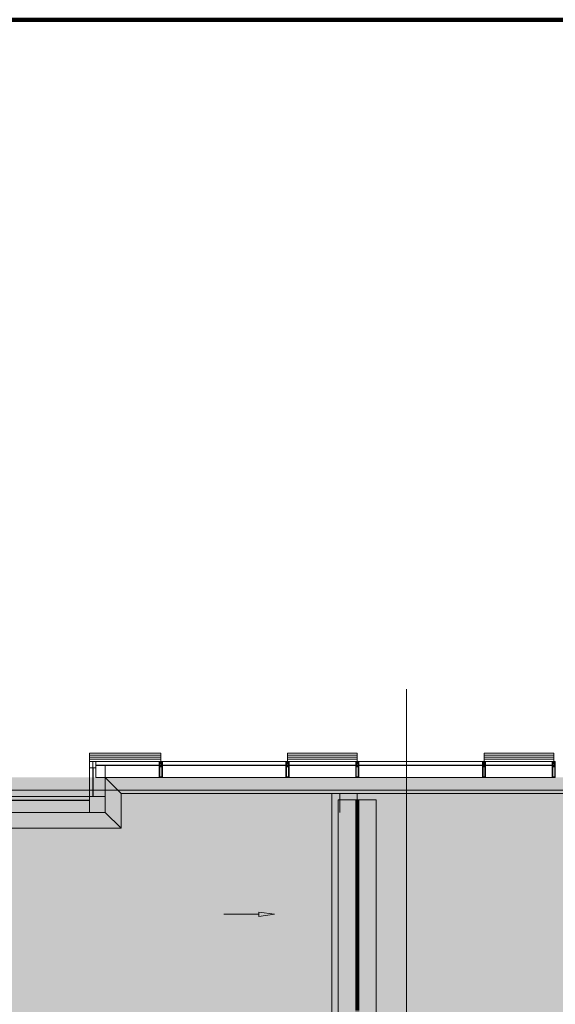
# Model space of a CAD drawing. Header units: millimetres. Extents: x -521669 to 178656, y -69521 to 500758.
# Tile 222 of 256: x -175204 to -166753, y 485238 to 500758. Entities that reach past the tile are written whole.
import ezdxf

# ---------------------------------------------------------------- set-up
doc = ezdxf.new("R2010")
doc.units = ezdxf.units.MM
doc.linetypes.add('-D1d1-15x02', pattern=[19, 15, -2, 0, -2])
doc.layers.get('Defpoints').update_dxf_attribs({"color": 31})
for name, color, linetype, lineweight in [('_0', 7, 'Continuous', 13), ('A-DETL', 7, 'Continuous', 5), ('A-DETL-GENF', 7, 'Continuous', 5), ('A-DETL-MBND', 7, 'Continuous', 9), ('A-GLAZ-CURT', 8, 'Continuous', 5), ('A-GLAZ-CWMG', 8, 'Continuous', 5), ('A-ROOF', 8, 'Continuous', 5), ('S-GRID', 7, 'Continuous', 5), ('Балясины', 7, 'Continuous', 5), ('Ограждение', 7, 'Continuous', 5), ('Поручни', 7, 'Continuous', 5)]:
    doc.layers.add(name, color=color, linetype=linetype, lineweight=lineweight)

# ---------------------------------------------------------------- blocks, each defined once
blk = doc.blocks.new('Quad Corner Mullion - Q_0_100_-50-5149277-50_AS_M_L34')
at = {"layer": 'A-GLAZ-CWMG', "lineweight": 9}
for p, q in [((0, 100), (-100, 100)), ((-100, 100), (-100, 0)), ((-100, 0), (0, 0)), ((0, 0), (0, 100))]:
    blk.add_line(p, q, dxfattribs=at)
blk = doc.blocks.new('System Panel - A_PAN_Glass-5149342-50_AS_M_L34')
at = {"layer": 'A-GLAZ-CURT'}
for p, q in [((500, 0), (-500, 0)), ((-500, 0), (-500, -55)), ((500, -55), (500, 0)), ((-500, -55), (500, -55))]:
    blk.add_line(p, q, dxfattribs=at)
blk = doc.blocks.new('Rectangular Mullion - R_InvisibleFrame_50Wx250H-4028523-50_AS_M_L34')
at = {"layer": 'A-GLAZ-CWMG'}
for p, q in [((18250, 29640), (19250, 29640)), ((18250, 29450), (18250, 29600)), ((18250, 29450), (19250, 29450))]:
    blk.add_line(p, q, dxfattribs=at)
blk = doc.blocks.new('System Panel - A_PAN_Glass-5149421-50_AS_M_L34')
at = {"layer": 'A-GLAZ-CURT'}
for p, q in [((875, 0), (-875, 0)), ((-875, 0), (-875, -55)), ((875, -55), (875, 0)), ((-875, -55), (875, -55))]:
    blk.add_line(p, q, dxfattribs=at)
blk = doc.blocks.new('Rectangular Mullion - R_InvisibleFrame_50Wx250H-4596633-50_AS_M_L34')
at = {"layer": 'A-GLAZ-CWMG'}
for p, q in [((16400, 29090), (18150, 29090)), ((16400, 28900), (18150, 28900))]:
    blk.add_line(p, q, dxfattribs=at)
blk = doc.blocks.new('Quad Corner Mullion - Q_0_250_-125-5149372-50_AS_M_L34')
at = {"layer": 'A-GLAZ-CWMG', "lineweight": 9}
for p, q in [((250, 250), (0, 250)), ((0, 250), (0, 0)), ((250, 0), (250, 250)), ((0, 0), (250, 0))]:
    blk.add_line(p, q, dxfattribs=at)
blk = doc.blocks.new('System Panel - A_PAN_Glass-5149373-50_AS_M_L34')
at = {"layer": 'A-GLAZ-CURT'}
for p, q in [((275, 0), (-275, 0)), ((-275, 0), (-275, -55)), ((275, -55), (275, 0)), ((-275, -55), (275, -55))]:
    blk.add_line(p, q, dxfattribs=at)
blk = doc.blocks.new('Rectangular Mullion - R_InvisibleFrame_50Wx250H-4028524-50_AS_M_L34')
at = {"layer": 'A-GLAZ-CWMG'}
for p, q in [((18400, 29150), (18400, 29645)), ((18210, 29150), (18210, 29600))]:
    blk.add_line(p, q, dxfattribs=at)
blk = doc.blocks.new('System Panel - A_PAN_Glass-5149341-50_AS_M_L34')
at = {"layer": 'A-GLAZ-CURT'}
for p, q in [((975, 0), (-975, 0)), ((-975, 0), (-975, -55)), ((975, -55), (975, 0)), ((-975, -55), (975, -55))]:
    blk.add_line(p, q, dxfattribs=at)
blk = doc.blocks.new('Rectangular Mullion - R_InvisibleFrame_50Wx250H-4028597-50_AS_M_L34')
at = {"layer": 'A-GLAZ-CWMG'}
for p, q in [((19300, 29640), (21250, 29640)), ((19300, 29450), (21250, 29450))]:
    blk.add_line(p, q, dxfattribs=at)
blk = doc.blocks.new('Rectangular Mullion - 50Wx250H-2623690-50_AS_M_L34')
at = {"layer": 'A-DETL-GENF'}
for p, q in [((-25, 65), (-25, 250)), ((-25, 250), (0, 250)), ((-23, 237), (0, 237)), ((-23, 237), (-23, 74)), ((-15, 84), (-15, 237)), ((25, 250), (0, 250)), ((23, 237), (0, 237)), ((15, 84), (15, 237)), ((23, 237), (23, 74)), ((25, 65), (25, 250)), ((-14, 65), (-25, 65)), ((-24, 15), (-25, 14)), ((-25, 0), (-25, 14)), ((-22, 17), (-24, 17)), ((-24, 17), (-24, 15)), ((-23, 11), (-24, 15)), ((-23, 11), (-24, 10)), ((-24, 1), (-24, 10)), ((-24, 1), (-12, 1)), ((0, 84), (-23, 84)), ((-1, 74), (-23, 74)), ((-23, 10), (-22, 8)), ((-22, 17), (-22, 16)), ((-22, 16), (-21, 16)), ((-22, 8), (-22, 4)), ((-21, 4), (-22, 4)), ((-19, 18), (-21, 16)), ((-21, 4), (-21, 6)), ((-21, 6), (-14, 6)), ((-18, 17), (-19, 18)), ((-7, 17), (-18, 17)), ((-14, 71), (-14, 65)), ((-10, 71), (-14, 71)), ((-14, 6), (-14, 4)), ((-13, 4), (-14, 4)), ((-13, 8), (-11, 11)), ((-13, 8), (-12, 7)), ((-13, 4), (-12, 7)), ((-12, 9), (-12, 15)), ((-12, 15), (0, 15)), ((-12, 1), (-12, 7)), ((-10, 11), (-11, 11)), ((-10, 53), (-10, 71)), ((-9, 53), (-10, 53)), ((-10, 53), (-10, 17)), ((-10, 17), (-8, 17)), ((-10, 1), (-10, 11)), ((-5, 1), (-10, 1)), ((-9, 53), (-7, 55)), ((-9, 18), (-9, 23)), ((-8, 18), (-9, 18)), ((-9, 23), (-2, 30)), ((-8, 17), (-8, 18)), ((-7, 65), (-6, 67)), ((-7, 65), (-7, 55)), ((-7, 18), (-7, 17)), ((-3, 18), (-7, 18)), ((-4, 67), (-6, 67)), ((0, 8), (-5, 8)), ((-5, 1), (-5, 8)), ((-4, 67), (-3, 65)), ((-3, 65), (-3, 55)), ((-1, 53), (-3, 55)), ((-3, 18), (-3, 17)), ((-3, 17), (0, 17)), ((-2, 30), (0, 30)), ((0, 53), (-1, 53)), ((0, 84), (23, 84)), ((0, 53), (1, 53)), ((2, 30), (0, 30)), ((3, 17), (0, 17)), ((0, 15), (0, 17)), ((0, 15), (0, 17)), ((12, 15), (0, 15)), ((0, 0), (0, 8)), ((0, 8), (5, 8)), ((0, 0), (0, 8)), ((1, 74), (23, 74)), ((1, 53), (3, 55)), ((8, 23), (2, 30)), ((4, 67), (3, 65)), ((3, 65), (3, 55)), ((3, 18), (3, 17)), ((3, 18), (7, 18)), ((4, 67), (6, 67)), ((5, 1), (5, 8)), ((5, 1), (10, 1)), ((7, 65), (6, 67)), ((7, 65), (7, 55)), ((9, 53), (7, 55)), ((7, 18), (7, 17)), ((7, 17), (18, 17)), ((8, 18), (8, 18)), ((8, 17), (8, 18)), ((10, 17), (8, 17)), ((9, 53), (10, 53)), ((8, 18), (8, 23)), ((10, 71), (14, 71)), ((10, 53), (10, 71)), ((10, 53), (10, 17)), ((10, 11), (11, 11)), ((10, 1), (10, 11)), ((13, 8), (11, 11)), ((12, 9), (12, 15)), ((13, 8), (12, 7)), ((13, 4), (12, 7)), ((12, 1), (12, 7)), ((24, 1), (12, 1)), ((13, 4), (14, 4)), ((14, 71), (14, 65)), ((14, 65), (25, 65)), ((21, 6), (14, 6)), ((14, 6), (14, 4)), ((18, 17), (19, 18)), ((19, 18), (21, 16)), ((22, 16), (21, 16)), ((21, 4), (21, 6)), ((21, 4), (22, 4)), ((22, 17), (22, 16)), ((22, 17), (24, 17)), ((23, 10), (22, 8)), ((22, 8), (22, 4)), ((23, 11), (24, 15)), ((23, 11), (24, 10)), ((24, 17), (24, 15)), ((24, 15), (25, 14)), ((24, 1), (24, 10)), ((25, 0), (25, 14)), ((-25, 0), (0, 0)), ((25, 0), (0, 0))]:
    blk.add_line(p, q, dxfattribs=at)
for centre, start, end in [((-1, 73), 360, 90), ((1, 73), 90, 180)]:
    blk.add_arc(centre, 0.5, start, end, dxfattribs=at)
blk = doc.blocks.new('Rectangular Mullion - R_StandardFrame_50Wx250H-3762496-50_AS_M_L34')
at = {"layer": 'A-GLAZ-CWMG', "lineweight": 9}
for p, q in [((-25, 0), (-25, 250)), ((-25, 250), (25, 250)), ((25, 250), (25, 0)), ((25, 0), (-25, 0))]:
    blk.add_line(p, q, dxfattribs=at)
blk = doc.blocks.new('System Panel - A_PAN_Glass-5149273-50_AS_M_L34')
at = {"layer": 'A-GLAZ-CURT'}
for p, q in [((525, 0), (-525, 0)), ((-525, 0), (-525, -55)), ((525, -55), (525, 0)), ((-525, -55), (525, -55))]:
    blk.add_line(p, q, dxfattribs=at)
blk = doc.blocks.new('Rectangular Mullion - R_InvisibleFrame_50Wx250H-4028231-50_AS_M_L34')
at = {"layer": 'A-GLAZ-CWMG'}
for p, q in [((21300, 29640), (22350, 29640)), ((21300, 29450), (22350, 29450))]:
    blk.add_line(p, q, dxfattribs=at)
blk = doc.blocks.new('Ограждение - Ограждение-4606190-50_AS_M_L34')
at = {"layer": 'Поручни'}
for p, q in [((18450, 29400), (18700, 29150)), ((18700, 29150), (37250, 29150)), ((18700, 28600), (18700, 29150)), ((18450, 28850), (18700, 28600)), ((16400, 28600), (18700, 28600))]:
    blk.add_line(p, q, dxfattribs=at)
blk = doc.blocks.new('RST_AR_KMN_R22_B3_FCD_rvt-1-50_AS_M_L34')
at = {"layer": 'A-DETL-MBND'}
for p, q in [((18150, 29804), (18150, 29836)), ((19275, 29836), (18150, 29836)), ((18150, 29772), (18150, 29804)), ((19275, 29804), (18150, 29804)), ((19275, 29836), (19275, 29804)), ((19275, 29804), (19275, 29772)), ((21275, 29804), (21275, 29836)), ((22375, 29836), (21275, 29836)), ((21275, 29772), (21275, 29804)), ((22375, 29804), (21275, 29804)), ((22375, 29836), (22375, 29804)), ((22375, 29804), (22375, 29772)), ((24375, 29804), (24375, 29836)), ((25475, 29836), (24375, 29836)), ((24375, 29772), (24375, 29804)), ((25475, 29804), (24375, 29804)), ((25475, 29836), (25475, 29804)), ((25475, 29804), (25475, 29772)), ((18150, 29740), (18150, 29772)), ((19275, 29772), (18150, 29772)), ((18150, 29700), (18150, 29740)), ((18150, 29740), (19275, 29740)), ((19275, 29772), (19275, 29740)), ((19275, 29740), (19275, 29700)), ((21275, 29740), (21275, 29772)), ((22375, 29772), (21275, 29772)), ((21275, 29700), (21275, 29740)), ((21275, 29740), (22375, 29740)), ((22375, 29772), (22375, 29740)), ((22375, 29740), (22375, 29700)), ((24375, 29740), (24375, 29772)), ((25475, 29772), (24375, 29772)), ((24375, 29700), (24375, 29740)), ((24375, 29740), (25475, 29740)), ((25475, 29772), (25475, 29740)), ((25475, 29740), (25475, 29700))]:
    blk.add_line(p, q, dxfattribs=at)
at = {"layer": 'A-GLAZ-CURT', "lineweight": 9, "rotation": 90}
blk.add_blockref('System Panel - A_PAN_Glass-5149373-50_AS_M_L34', (18150, 29425), dxfattribs=at)
at = {"layer": 'A-GLAZ-CURT', "lineweight": 9}
for name, p in [('System Panel - A_PAN_Glass-5149342-50_AS_M_L34', (18750, 29700)), ('System Panel - A_PAN_Glass-5149341-50_AS_M_L34', (20275, 29700)), ('System Panel - A_PAN_Glass-5149273-50_AS_M_L34', (21825, 29700)), ('System Panel - A_PAN_Glass-5149341-50_AS_M_L34', (23375, 29700)), ('System Panel - A_PAN_Glass-5149273-50_AS_M_L34', (24925, 29700)), ('System Panel - A_PAN_Glass-5149421-50_AS_M_L34', (17275, 29150))]:
    blk.add_blockref(name, p, dxfattribs=at)
at = {"layer": 'A-GLAZ-CWMG', "lineweight": 9}
for name, p, rotation in [('Quad Corner Mullion - Q_0_100_-50-5149277-50_AS_M_L34', (18150, 29700), 180), ('Quad Corner Mullion - Q_0_250_-125-5149372-50_AS_M_L34', (18150, 29150), 270)]:
    blk.add_blockref(name, p, dxfattribs=dict(at, rotation=rotation))
for name, p in [('Rectangular Mullion - R_InvisibleFrame_50Wx250H-4028524-50_AS_M_L34', (0, 0)), ('Rectangular Mullion - R_InvisibleFrame_50Wx250H-4028523-50_AS_M_L34', (0, 0)), ('Rectangular Mullion - R_InvisibleFrame_50Wx250H-4028597-50_AS_M_L34', (0, 0)), ('Rectangular Mullion - R_InvisibleFrame_50Wx250H-4028231-50_AS_M_L34', (0, 0)), ('Rectangular Mullion - R_InvisibleFrame_50Wx250H-4028597-50_AS_M_L34', (3100, 0)), ('Rectangular Mullion - R_InvisibleFrame_50Wx250H-4028231-50_AS_M_L34', (3100, 0)), ('Rectangular Mullion - R_InvisibleFrame_50Wx250H-4596633-50_AS_M_L34', (0, 0))]:
    blk.add_blockref(name, p, dxfattribs=at)
at = {"layer": 'A-GLAZ-CWMG', "lineweight": 9, "extrusion": (0, 0, -1), "rotation": 180}
for name, p in [('Rectangular Mullion - 50Wx250H-2623690-50_AS_M_L34', (-19275, 29700)), ('Rectangular Mullion - R_StandardFrame_50Wx250H-3762496-50_AS_M_L34', (-19275, 29700)), ('Rectangular Mullion - 50Wx250H-2623690-50_AS_M_L34', (-21275, 29700)), ('Rectangular Mullion - R_StandardFrame_50Wx250H-3762496-50_AS_M_L34', (-21275, 29700)), ('Rectangular Mullion - 50Wx250H-2623690-50_AS_M_L34', (-22375, 29700)), ('Rectangular Mullion - R_StandardFrame_50Wx250H-3762496-50_AS_M_L34', (-22375, 29700)), ('Rectangular Mullion - 50Wx250H-2623690-50_AS_M_L34', (-24375, 29700)), ('Rectangular Mullion - R_StandardFrame_50Wx250H-3762496-50_AS_M_L34', (-24375, 29700)), ('Rectangular Mullion - 50Wx250H-2623690-50_AS_M_L34', (-25475, 29700)), ('Rectangular Mullion - R_StandardFrame_50Wx250H-3762496-50_AS_M_L34', (-25475, 29700))]:
    blk.add_blockref(name, p, dxfattribs=at)
at = {"layer": 'Ограждение', "lineweight": 9}
blk.add_blockref('Ограждение - Ограждение-4606190-50_AS_M_L34', (-50, 50), dxfattribs=at)
blk = doc.blocks.new('Ограждение - Ограждение-3241026-50_AS_M_L34')
at = {"layer": 'Ограждение', "true_color": 0xeff9fa}
h = blk.add_hatch(color=7, dxfattribs=at)
h.paths.add_polyline_path([(22367, 24570), (22375, 24570), (22375, 25756), (22367, 25756), (22367, 24578)])
h.paths.add_polyline_path([(22367, 25780), (22375, 25780), (22375, 29100), (22367, 29100), (22367, 26044)])
at = {"layer": 'Поручни', "true_color": 0xeff9fa}
blk.add_hatch(color=7, dxfattribs=at).paths.add_polyline_path([(22383, 25780), (22384, 25780), (22383, 26030)])
at = {"layer": 'Поручни'}
for p, q in [((22350, 29100), (22366, 29100)), ((22350, 29100), (22350, 25780)), ((22375, 29100), (22367, 29100)), ((22367, 29100), (22367, 25780)), ((22375, 25780), (22375, 29100)), ((22384, 29100), (22376, 29100)), ((22376, 29100), (22376, 25780)), ((22384, 29100), (22400, 29100)), ((22384, 29100), (22384, 25780)), ((22384, 25780), (22384, 29100)), ((22400, 25780), (22400, 29100)), ((22350, 25756), (22350, 24578)), ((22367, 25756), (22367, 24570)), ((22375, 24570), (22375, 25756)), ((22376, 25756), (22376, 24570)), ((22384, 25756), (22384, 24570)), ((22384, 24570), (22384, 25756)), ((22400, 24570), (22400, 25756)), ((22366, 24570), (22350, 24570)), ((22367, 24570), (22375, 24570)), ((22376, 24570), (22384, 24570)), ((22400, 24570), (22384, 24570))]:
    blk.add_line(p, q, dxfattribs=at)
blk = doc.blocks.new('Ограждение - Ограждение-7094271-50_AS_M_L34')
at = {"layer": 'Ограждение', "true_color": 0xeff9fa}
h = blk.add_hatch(color=7, dxfattribs=at)
h.paths.add_polyline_path([(18106, 24320), (18114, 24320), (18114, 24570), (22367, 24570), (22366, 24578), (18106, 24578), (18106, 24561)])
h.paths.add_polyline_path([(22366, 25780), (22367, 25780), (22366, 26045)])
at = {"layer": 'Поручни', "true_color": 0xeff9fa}
h = blk.add_hatch(color=7, dxfattribs=at)
h.paths.add_polyline_path([(18123, 24320), (18124, 24561), (22383, 24561), (22383, 25756), (22375, 25756), (22375, 24569), (18709, 24569), (18115, 24569), (18115, 24320), (18120, 24320)])
h.paths.add_polyline_path([(22375, 25780), (22383, 25780), (22383, 29100), (22375, 29100), (22375, 26037)])
at = {"layer": 'Поручни', "true_color": 0x787878}
h = blk.add_hatch(dxfattribs=at)
h.set_pattern_fill('FP_25', color=8, style=0, pattern_type=2)
h.set_pattern_definition([(45, (-100, 100), (-282.8427, 282.8427), [200, -600]), (45, (-300, 0), (-282.8427, 282.8427), [600, -200]), (45, (100, -100), (-282.8427, 282.8427), [200, -600])])
h.paths.add_polyline_path([(22375, 24569), (22374, 24570), (22375, 24569)])
at = {"layer": 'Поручни'}
for p, q in [((22350, 29100), (22350, 25780)), ((22350, 29100), (22366, 29100)), ((22374, 29100), (22366, 29100)), ((22366, 29100), (22366, 25780)), ((22366, 25780), (22366, 29100)), ((22374, 25780), (22374, 29100)), ((22383, 29100), (22375, 29100)), ((22375, 29100), (22375, 25780)), ((22383, 25780), (22383, 29100)), ((22384, 29100), (22400, 29100)), ((22400, 25780), (22400, 29100)), ((22350, 25756), (22350, 24595)), ((22366, 25756), (22366, 24578)), ((22366, 24579), (22366, 25756)), ((22374, 24570), (22374, 25756)), ((22375, 25756), (22375, 24569)), ((22383, 24561), (22383, 25756)), ((22400, 24545), (22400, 25756)), ((22350, 24595), (18090, 24595)), ((18090, 24595), (18106, 24579)), ((18090, 24595), (18090, 24320)), ((18106, 24579), (22366, 24579)), ((18106, 24320), (18106, 24579)), ((22366, 24578), (18106, 24578)), ((18106, 24578), (18106, 24320)), ((18114, 24320), (18114, 24570)), ((18114, 24570), (22374, 24570)), ((18114, 24570), (18115, 24569)), ((22375, 24569), (18115, 24569)), ((18115, 24569), (18115, 24320)), ((18123, 24320), (18123, 24561)), ((18123, 24561), (22383, 24561)), ((18124, 24561), (22384, 24561)), ((18124, 24561), (18140, 24545)), ((18124, 24320), (18124, 24561)), ((18140, 24545), (22400, 24545)), ((18140, 24320), (18140, 24545)), ((22366, 24579), (22350, 24595)), ((22384, 24561), (22384, 24570)), ((22400, 24545), (22384, 24561)), ((18106, 24320), (18090, 24320)), ((18106, 24320), (18114, 24320)), ((18115, 24320), (18114, 24320)), ((18115, 24320), (18123, 24320)), ((18140, 24320), (18124, 24320))]:
    blk.add_line(p, q, dxfattribs=at)

msp = doc.modelspace()

# ---------------------------------------------------------------- hatches: boundary and pattern name
at = {"layer": '_0', "transparency": 33554534}
h = msp.add_hatch(color=252, dxfattribs=at)
h.dxf.hatch_style = 1
h.paths.add_polyline_path([(-154802.1, 458862.5), (-192753.7, 458862.5), (-192753.7, 488814.1), (-154802.1, 488814.1)])
h.paths.add_polyline_path([(-166902.9, 480313.3), (-166902.9, 478313.3), (-169852.9, 478313.3), (-169852.9, 469363.3), (-163702.9, 469363.3), (-163702.9, 467363.3), (-183952.9, 467363.3), (-183952.9, 467363.3), (-186002.9, 467363.3), (-186002.9, 469363.3), (-183852.9, 469363.3), (-183852.9, 473413.3), (-179002.9, 473413.3), (-179002.9, 471913.3), (-177352.9, 471913.3), (-177352.9, 478313.3), (-185752.9, 478313.3), (-185752.9, 480313.3), (-182952.9, 480313.3), (-166902.9, 480313.3)], flags=16)
at = {"layer": 'A-DETL-GENF'}
msp.add_hatch(color=256, dxfattribs=at).paths.add_polyline_path([(-171433, 486622.8), (-171183.9, 486657.8), (-171433, 486692.8), (-171433, 486657.8)])

# ---------------------------------------------------------------- linework, layer by layer
at = {"layer": 'A-DETL'}
for p, q in [((-170277.9, 488563.3), (-170277.9, 484233.3)), ((-169577.9, 488463.3), (-170177.9, 488463.3)), ((-170177.9, 488463.3), (-170177.9, 484233.3)), ((-169577.9, 488463.3), (-169577.9, 483633.3)), ((-171433, 486692.8), (-171433, 486657.8)), ((-171183.9, 486657.8), (-171433, 486692.8)), ((-171983, 486657.8), (-171433, 486657.8)), ((-171433, 486657.8), (-171433, 486622.8)), ((-171433, 486622.8), (-171183.9, 486657.8))]:
    msp.add_line(p, q, dxfattribs=at)
at = {"layer": 'A-DETL', "color": 9, "true_color": 0xc8c8c8}
msp.add_line((-170152.9, 488563.3), (-170152.9, 488264.1), dxfattribs=at)
at = {"layer": 'A-ROOF'}
msp.add_line((-169878.4, 488563.3), (-169878.4, 488463.3), dxfattribs=at)
at = {"layer": 'Defpoints', "color": 1, "lineweight": 100}
msp.add_lwpolyline([(-127543.5, 500757.7), (-241013.6, 500757.7), (-241013.6, 444526.9), (-127543.5, 444526.9)], close=True, dxfattribs=at)
at = {"layer": 'S-GRID', "linetype": '-D1d1-15x02'}
for p, q in [((-169102.9, 456633.4), (-169102.9, 490204.9)), ((-195297, 488613.3), (-153546.3, 488613.3))]:
    msp.add_line(p, q, dxfattribs=at)

# ---------------------------------------------------------------- block references
at = {"lineweight": 5}
msp.add_blockref('RST_AR_KMN_R22_B3_FCD_rvt-1-50_AS_M_L34', (-192252.9, 459363.3), dxfattribs=at)
at = {"layer": 'Балясины'}
for name in ['Ограждение - Ограждение-7094271-50_AS_M_L34', 'Ограждение - Ограждение-3241026-50_AS_M_L34']:
    msp.add_blockref(name, (-192252.9, 459363.3), dxfattribs=at)

doc.saveas('drawing.dxf')
